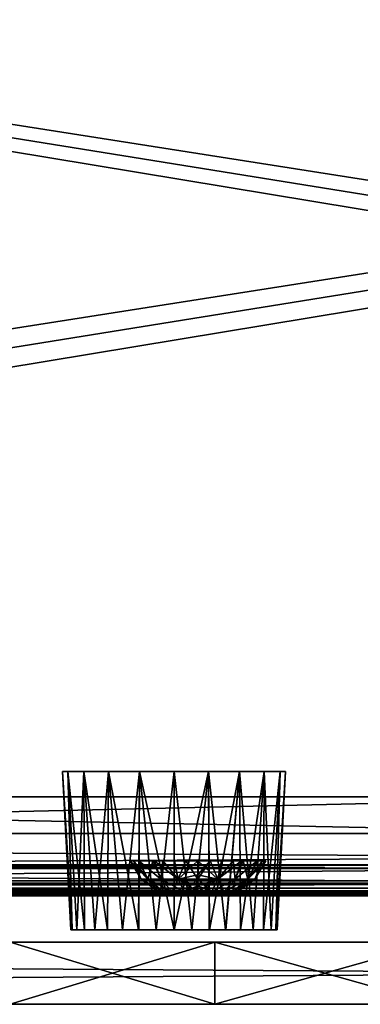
# Model space of a CAD drawing. Header units: millimetres. Extents: x -168 to 168, y -6 to 84.
# Tile 149 of 256: x -21 to -10, y -6 to 26. Entities that reach past the tile are written whole.
import ezdxf

# ---------------------------------------------------------------- set-up
doc = ezdxf.new("R2010")
doc.units = ezdxf.units.MM
doc.header["$LTSCALE"] = 65.185185
for name, color, linetype in [('1', 7, 'CONTINUOUS'), ('14', 7, 'CONTINUOUS'), ('177', 7, 'CONTINUOUS'), ('207', 7, 'CONTINUOUS'), ('209', 7, 'CONTINUOUS'), ('213', 7, 'CONTINUOUS'), ('259', 7, 'CONTINUOUS'), ('260', 7, 'CONTINUOUS'), ('263', 7, 'CONTINUOUS'), ('325', 7, 'CONTINUOUS'), ('488', 7, 'CONTINUOUS'), ('489', 7, 'CONTINUOUS'), ('490', 7, 'CONTINUOUS'), ('512', 7, 'CONTINUOUS'), ('513', 7, 'CONTINUOUS'), ('514', 7, 'CONTINUOUS'), ('54', 7, 'CONTINUOUS'), ('566', 7, 'CONTINUOUS'), ('569', 7, 'CONTINUOUS'), ('594', 7, 'CONTINUOUS'), ('595', 7, 'CONTINUOUS'), ('6', 7, 'CONTINUOUS'), ('601', 7, 'CONTINUOUS'), ('608', 7, 'CONTINUOUS'), ('619', 7, 'CONTINUOUS'), ('66', 7, 'CONTINUOUS'), ('67', 7, 'CONTINUOUS'), ('70', 7, 'CONTINUOUS'), ('73', 7, 'CONTINUOUS')]:
    doc.layers.add(name, color=color, linetype=linetype)

msp = doc.modelspace()

# ---------------------------------------------------------------- linework, layer by layer
at = {"layer": '1', "linetype": 'Continuous'}
for points in [[(-38.284, -2, -122.397), (-38.034, -2, -122.735), (0, -2, -122.341), (-38.284, -2, -122.397)], [(-38.126, -2, -124.334), (38.126, -2, -124.334), (-37.992, -2, -124.062), (-38.126, -2, -124.334)], [(-38.034, -2, -122.735), (-37.946, -2, -123.146), (0, -2, -122.341), (-38.034, -2, -122.735)], [(-37.992, -2, -124.062), (38.126, -2, -124.334), (-37.946, -2, -123.762), (-37.992, -2, -124.062)], [(-37.946, -2, -123.146), (38.126, -2, -124.334), (0, -2, -122.341), (-37.946, -2, -123.146)], [(-37.946, -2, -123.762), (38.126, -2, -124.334), (-37.946, -2, -123.146), (-37.946, -2, -123.762)]]:
    msp.add_3dface(points, dxfattribs=at)
at = {"layer": '14', "linetype": 'Continuous'}
for points in [[(-123.835, -1.522, -124.834), (123.835, -1.762, -124.76), (-123.835, -1.762, -124.76), (-123.835, -1.522, -124.834)], [(123.835, -1.522, -124.834), (123.835, -1.762, -124.76), (-123.835, -1.522, -124.834), (123.835, -1.522, -124.834)], [(123.835, -1.762, -124.76), (123.835, -1.937, -124.578), (-123.835, -1.762, -124.76), (123.835, -1.762, -124.76)], [(38.933, -1.951, -124.55), (-123.835, -1.762, -124.76), (41.067, -1.951, -124.55), (38.933, -1.951, -124.55)], [(38.933, -1.951, -124.55), (-38.933, -1.951, -124.55), (-123.835, -1.762, -124.76), (38.933, -1.951, -124.55)], [(123.835, -1.937, -124.578), (41.067, -1.951, -124.55), (-123.835, -1.762, -124.76), (123.835, -1.937, -124.578)], [(-38.933, -1.951, -124.55), (38.933, -1.951, -124.55), (38.633, -1.962, -124.526), (-38.933, -1.951, -124.55)], [(-38.633, -1.962, -124.526), (-38.933, -1.951, -124.55), (38.633, -1.962, -124.526), (-38.633, -1.962, -124.526)], [(38.485, -1.974, -124.494), (-38.633, -1.962, -124.526), (38.633, -1.962, -124.526), (38.485, -1.974, -124.494)], [(-38.485, -1.974, -124.494), (-38.633, -1.962, -124.526), (38.485, -1.974, -124.494), (-38.485, -1.974, -124.494)], [(38.356, -1.986, -124.453), (-38.485, -1.974, -124.494), (38.485, -1.974, -124.494), (38.356, -1.986, -124.453)], [(-38.355, -1.986, -124.453), (-38.485, -1.974, -124.494), (38.356, -1.986, -124.453), (-38.355, -1.986, -124.453)], [(38.126, -2, -124.334), (-38.355, -1.986, -124.453), (38.356, -1.986, -124.453), (38.126, -2, -124.334)], [(38.126, -2, -124.334), (-38.126, -2, -124.334), (-38.355, -1.986, -124.453), (38.126, -2, -124.334)]]:
    msp.add_3dface(points, dxfattribs=at)
at = {"layer": '177', "linetype": 'Continuous'}
for points in [[(123.901, 0, 124.9), (-123.901, 0, 124.9), (123.835, -1.522, 124.834), (123.901, 0, 124.9)], [(123.835, -1.522, 124.834), (-123.901, 0, 124.9), (-123.835, -1.522, 124.834), (123.835, -1.522, 124.834)]]:
    msp.add_3dface(points, dxfattribs=at)
at = {"layer": '207', "linetype": 'Continuous'}
for points in [[(-120.235, -1, -59.967), (-120.647, -1, -119.934), (120.235, -1, -59.967), (-120.235, -1, -59.967)], [(-120.647, -1, 119.934), (120.647, -1, 119.934), (0, -1, 120.098), (-120.647, -1, 119.934)], [(-59.967, -1, 120.235), (-120.647, -1, 119.934), (0, -1, 120.098), (-59.967, -1, 120.235)], [(-120.647, -1, 119.934), (-120.235, -1, 59.967), (120.647, -1, 119.934), (-120.647, -1, 119.934)], [(120.235, -1, -59.967), (-120.647, -1, -119.934), (120.647, -1, -119.934), (120.235, -1, -59.967)], [(-120.594, -1, -120.249), (0, -1, -120.098), (-120.647, -1, -119.934), (-120.594, -1, -120.249)], [(120.647, -1, -119.934), (-120.647, -1, -119.934), (0, -1, -120.098), (120.647, -1, -119.934)], [(0, -1, -120.098), (-120.594, -1, -120.249), (-59.967, -1, -120.235), (0, -1, -120.098)], [(-120.098, -1, 0), (-120.235, -1, -59.967), (120.098, -1, 0), (-120.098, -1, 0)], [(120.647, -1, 119.934), (-120.235, -1, 59.967), (120.235, -1, 59.967), (120.647, -1, 119.934)], [(-120.235, -1, 59.967), (-120.098, -1, 0), (120.235, -1, 59.967), (-120.235, -1, 59.967)], [(120.098, -1, 0), (-120.235, -1, -59.967), (120.235, -1, -59.967), (120.098, -1, 0)], [(120.235, -1, 59.967), (-120.098, -1, 0), (120.098, -1, 0), (120.235, -1, 59.967)]]:
    msp.add_3dface(points, dxfattribs=at)
at = {"layer": '209', "linetype": 'Continuous'}
for points in [[(-60.029, -1.121, -120.357), (0, -1.121, -120.22), (-59.967, -1, -120.235), (-60.029, -1.121, -120.357)], [(0, -1.121, -120.22), (0, -1, -120.098), (-59.967, -1, -120.235), (0, -1.121, -120.22)]]:
    msp.add_3dface(points, dxfattribs=at)
at = {"layer": '213', "linetype": 'Continuous'}
for points in [[(0, -1.121, 120.22), (-60.029, -1.121, 120.357), (0, -1, 120.098), (0, -1.121, 120.22)], [(-60.029, -1.121, 120.357), (-59.967, -1, 120.235), (0, -1, 120.098), (-60.029, -1.121, 120.357)]]:
    msp.add_3dface(points, dxfattribs=at)
at = {"layer": '259', "linetype": 'Continuous'}
for points in [[(106.342, 0, -123.61), (-112, 0, -123.802), (121.009, 0, -124.109), (106.342, 0, -123.61)], [(-106.342, 0, -123.609), (-112, 0, -123.802), (106.342, 0, -123.61), (-106.342, 0, -123.609)], [(121.009, 0, -124.109), (-112, 0, -125), (125, 0, -125), (121.009, 0, -124.109)], [(-112, 0, -123.802), (-112, 0, -125), (121.009, 0, -124.109), (-112, 0, -123.802)], [(104.945, 0, -123.572), (-106.342, 0, -123.609), (106.342, 0, -123.61), (104.945, 0, -123.572)], [(-104.945, 0, -123.572), (-106.342, 0, -123.609), (104.945, 0, -123.572), (-104.945, 0, -123.572)], [(103.546, 0, -123.552), (-104.945, 0, -123.572), (104.945, 0, -123.572), (103.546, 0, -123.552)], [(-103.546, 0, -123.552), (-104.945, 0, -123.572), (103.546, 0, -123.552), (-103.546, 0, -123.552)], [(-51.774, 0, -123.245), (-103.546, 0, -123.552), (51.774, 0, -123.245), (-51.774, 0, -123.245)], [(51.774, 0, -123.245), (-103.546, 0, -123.552), (103.546, 0, -123.552), (51.774, 0, -123.245)], [(0, 0, -123.143), (-51.774, 0, -123.245), (51.774, 0, -123.245), (0, 0, -123.143)]]:
    msp.add_3dface(points, dxfattribs=at)
at = {"layer": '260', "linetype": 'Continuous'}
for points in [[(-118.413, 1, -124.991), (-124.659, 39.116, -124.659), (124.659, 39.116, -124.659), (-118.413, 1, -124.991)], [(-112.087, 1, -124.991), (-118.413, 1, -124.991), (124.659, 39.116, -124.659), (-112.087, 1, -124.991)], [(-112, 0, -125), (-112.087, 1, -124.991), (124.659, 39.116, -124.659), (-112, 0, -125)], [(125, 0, -125), (-112, 0, -125), (124.659, 39.116, -124.659), (125, 0, -125)]]:
    msp.add_3dface(points, dxfattribs=at)
at = {"layer": '263', "linetype": 'Continuous'}
for points in [[(-125, 0, 125), (112, 0, 125), (-124.659, 39.116, 124.659), (-125, 0, 125)], [(112.087, 1, 124.991), (118.413, 1, 124.991), (-124.659, 39.116, 124.659), (112.087, 1, 124.991)], [(118.413, 1, 124.991), (124.659, 39.116, 124.659), (-124.659, 39.116, 124.659), (118.413, 1, 124.991)], [(112, 0, 125), (112.087, 1, 124.991), (-124.659, 39.116, 124.659), (112, 0, 125)]]:
    msp.add_3dface(points, dxfattribs=at)
at = {"layer": '325', "linetype": 'Continuous'}
for points in [[(112, 0, 125), (-125, 0, 125), (-121.009, 0, 124.109), (112, 0, 125)], [(-106.342, 0, 123.61), (112, 0, 123.802), (-121.009, 0, 124.109), (-106.342, 0, 123.61)], [(112, 0, 123.802), (112, 0, 125), (-121.009, 0, 124.109), (112, 0, 123.802)], [(106.342, 0, 123.609), (112, 0, 123.802), (-106.342, 0, 123.61), (106.342, 0, 123.609)], [(-104.945, 0, 123.572), (106.342, 0, 123.609), (-106.342, 0, 123.61), (-104.945, 0, 123.572)], [(-103.546, 0, 123.552), (104.945, 0, 123.572), (-104.945, 0, 123.572), (-103.546, 0, 123.552)], [(104.945, 0, 123.572), (106.342, 0, 123.609), (-104.945, 0, 123.572), (104.945, 0, 123.572)], [(103.546, 0, 123.552), (104.945, 0, 123.572), (-103.546, 0, 123.552), (103.546, 0, 123.552)], [(-51.774, 0, 123.245), (103.546, 0, 123.552), (-103.546, 0, 123.552), (-51.774, 0, 123.245)], [(51.774, 0, 123.245), (103.546, 0, 123.552), (-51.774, 0, 123.245), (51.774, 0, 123.245)], [(0, 0, 123.143), (51.774, 0, 123.245), (-51.774, 0, 123.245), (0, 0, 123.143)]]:
    msp.add_3dface(points, dxfattribs=at)
at = {"layer": '488', "linetype": 'Continuous'}
for points in [[(-15.773, -3.1, 19.194), (-14.661, 2, 19.103), (-15.194, -3.1, 19.245), (-15.773, -3.1, 19.194)], [(-14.661, 2, 25.95), (-15.773, 2, 26.127), (-15.194, -3.1, 25.809), (-14.661, 2, 25.95)], [(-15.194, -3.1, 25.809), (-15.773, 2, 26.127), (-15.773, -3.1, 25.859), (-15.194, -3.1, 25.809)], [(-15.773, 2, 18.927), (-14.661, 2, 19.103), (-15.773, -3.1, 19.194), (-15.773, 2, 18.927)], [(-14.634, -3.1, 25.658), (-14.661, 2, 25.95), (-15.194, -3.1, 25.809), (-14.634, -3.1, 25.658)], [(-15.194, -3.1, 19.245), (-14.661, 2, 19.103), (-14.633, -3.1, 19.395), (-15.194, -3.1, 19.245)], [(-14.107, -3.1, 25.413), (-14.661, 2, 25.95), (-14.634, -3.1, 25.658), (-14.107, -3.1, 25.413)], [(-13.657, 2, 25.439), (-14.661, 2, 25.95), (-14.107, -3.1, 25.413), (-13.657, 2, 25.439)], [(-14.661, 2, 19.103), (-13.657, 2, 19.614), (-14.633, -3.1, 19.395), (-14.661, 2, 19.103)], [(-14.633, -3.1, 19.395), (-13.657, 2, 19.614), (-14.106, -3.1, 19.641), (-14.633, -3.1, 19.395)], [(-13.631, -3.1, 25.079), (-13.657, 2, 25.439), (-14.107, -3.1, 25.413), (-13.631, -3.1, 25.079)], [(-14.106, -3.1, 19.641), (-13.657, 2, 19.614), (-13.63, -3.1, 19.975), (-14.106, -3.1, 19.641)], [(-12.861, 2, 24.643), (-13.657, 2, 25.439), (-13.22, -3.1, 24.669), (-12.861, 2, 24.643)], [(-13.22, -3.1, 24.669), (-13.657, 2, 25.439), (-13.631, -3.1, 25.079), (-13.22, -3.1, 24.669)], [(-13.657, 2, 19.614), (-12.861, 2, 20.411), (-13.63, -3.1, 19.975), (-13.657, 2, 19.614)], [(-13.63, -3.1, 19.975), (-12.861, 2, 20.411), (-13.219, -3.1, 20.385), (-13.63, -3.1, 19.975)], [(-12.887, -3.1, 24.193), (-12.861, 2, 24.643), (-13.22, -3.1, 24.669), (-12.887, -3.1, 24.193)], [(-13.219, -3.1, 20.385), (-12.861, 2, 20.411), (-12.887, -3.1, 20.861), (-13.219, -3.1, 20.385)], [(-12.642, -3.1, 23.667), (-12.861, 2, 24.643), (-12.887, -3.1, 24.193), (-12.642, -3.1, 23.667)], [(-12.887, -3.1, 20.861), (-12.35, 2, 21.414), (-12.642, -3.1, 21.387), (-12.887, -3.1, 20.861)], [(-12.861, 2, 20.411), (-12.35, 2, 21.414), (-12.887, -3.1, 20.861), (-12.861, 2, 20.411)], [(-12.35, 2, 23.639), (-12.861, 2, 24.643), (-12.642, -3.1, 23.667), (-12.35, 2, 23.639)], [(-12.491, -3.1, 23.105), (-12.35, 2, 23.639), (-12.642, -3.1, 23.667), (-12.491, -3.1, 23.105)], [(-12.642, -3.1, 21.387), (-12.35, 2, 21.414), (-12.491, -3.1, 21.948), (-12.642, -3.1, 21.387)], [(-12.173, 2, 22.527), (-12.35, 2, 23.639), (-12.491, -3.1, 23.105), (-12.173, 2, 22.527)], [(-12.35, 2, 21.414), (-12.173, 2, 22.527), (-12.491, -3.1, 21.948), (-12.35, 2, 21.414)], [(-12.491, -3.1, 21.948), (-12.173, 2, 22.527), (-12.441, -3.1, 22.526), (-12.491, -3.1, 21.948)], [(-12.441, -3.1, 22.526), (-12.173, 2, 22.527), (-12.491, -3.1, 23.105), (-12.441, -3.1, 22.526)]]:
    msp.add_3dface(points, dxfattribs=at)
at = {"layer": '489', "linetype": 'Continuous'}
for points in [[(-19.106, -3.1, 22.527), (-19.373, 2, 22.527), (-19.056, -3.1, 21.948), (-19.106, -3.1, 22.527)], [(-19.373, 2, 22.527), (-19.197, 2, 21.414), (-19.056, -3.1, 21.948), (-19.373, 2, 22.527)], [(-19.197, 2, 23.639), (-19.373, 2, 22.527), (-19.055, -3.1, 23.106), (-19.197, 2, 23.639)], [(-19.055, -3.1, 23.106), (-19.373, 2, 22.527), (-19.106, -3.1, 22.527), (-19.055, -3.1, 23.106)], [(-18.686, 2, 24.643), (-19.197, 2, 23.639), (-18.66, -3.1, 24.192), (-18.686, 2, 24.643)], [(-18.66, -3.1, 24.192), (-19.197, 2, 23.639), (-18.905, -3.1, 23.666), (-18.66, -3.1, 24.192)], [(-18.905, -3.1, 23.666), (-19.197, 2, 23.639), (-19.055, -3.1, 23.106), (-18.905, -3.1, 23.666)], [(-19.197, 2, 21.414), (-18.686, 2, 20.411), (-18.905, -3.1, 21.387), (-19.197, 2, 21.414)], [(-19.056, -3.1, 21.948), (-19.197, 2, 21.414), (-18.905, -3.1, 21.387), (-19.056, -3.1, 21.948)], [(-18.905, -3.1, 21.387), (-18.686, 2, 20.411), (-18.66, -3.1, 20.861), (-18.905, -3.1, 21.387)], [(-18.327, -3.1, 24.668), (-18.686, 2, 24.643), (-18.66, -3.1, 24.192), (-18.327, -3.1, 24.668)], [(-17.917, -3.1, 25.079), (-18.686, 2, 24.643), (-18.327, -3.1, 24.668), (-17.917, -3.1, 25.079)], [(-17.889, 2, 25.439), (-18.686, 2, 24.643), (-17.917, -3.1, 25.079), (-17.889, 2, 25.439)], [(-18.686, 2, 20.411), (-17.889, 2, 19.614), (-18.326, -3.1, 20.385), (-18.686, 2, 20.411)], [(-18.66, -3.1, 20.861), (-18.686, 2, 20.411), (-18.326, -3.1, 20.385), (-18.66, -3.1, 20.861)], [(-18.326, -3.1, 20.385), (-17.889, 2, 19.614), (-17.916, -3.1, 19.974), (-18.326, -3.1, 20.385)], [(-17.44, -3.1, 25.412), (-17.889, 2, 25.439), (-17.917, -3.1, 25.079), (-17.44, -3.1, 25.412)], [(-17.916, -3.1, 19.974), (-17.889, 2, 19.614), (-17.44, -3.1, 19.641), (-17.916, -3.1, 19.974)], [(-16.886, 2, 25.95), (-17.889, 2, 25.439), (-16.914, -3.1, 25.658), (-16.886, 2, 25.95)], [(-16.914, -3.1, 25.658), (-17.889, 2, 25.439), (-17.44, -3.1, 25.412), (-16.914, -3.1, 25.658)], [(-17.889, 2, 19.614), (-16.886, 2, 19.103), (-17.44, -3.1, 19.641), (-17.889, 2, 19.614)], [(-17.44, -3.1, 19.641), (-16.886, 2, 19.103), (-16.913, -3.1, 19.395), (-17.44, -3.1, 19.641)], [(-16.353, -3.1, 25.809), (-16.886, 2, 25.95), (-16.914, -3.1, 25.658), (-16.353, -3.1, 25.809)], [(-16.913, -3.1, 19.395), (-16.886, 2, 19.103), (-16.352, -3.1, 19.245), (-16.913, -3.1, 19.395)], [(-15.773, -3.1, 25.859), (-16.886, 2, 25.95), (-16.353, -3.1, 25.809), (-15.773, -3.1, 25.859)], [(-16.886, 2, 19.103), (-15.773, 2, 18.927), (-16.352, -3.1, 19.245), (-16.886, 2, 19.103)], [(-15.773, -3.1, 25.859), (-15.773, 2, 26.127), (-16.886, 2, 25.95), (-15.773, -3.1, 25.859)], [(-15.773, 2, 18.927), (-15.773, -3.1, 19.194), (-16.352, -3.1, 19.245), (-15.773, 2, 18.927)]]:
    msp.add_3dface(points, dxfattribs=at)
at = {"layer": '490', "linetype": 'Continuous'}
for points in [[(-12.491, -3.1, 23.105), (-19.055, -3.1, 23.106), (-19.106, -3.1, 22.527), (-12.491, -3.1, 23.105)], [(-12.441, -3.1, 22.526), (-19.106, -3.1, 22.527), (-19.056, -3.1, 21.948), (-12.441, -3.1, 22.526)], [(-12.441, -3.1, 22.526), (-12.491, -3.1, 23.105), (-19.106, -3.1, 22.527), (-12.441, -3.1, 22.526)], [(-12.491, -3.1, 21.948), (-19.056, -3.1, 21.948), (-18.905, -3.1, 21.387), (-12.491, -3.1, 21.948)], [(-12.491, -3.1, 21.948), (-12.441, -3.1, 22.526), (-19.056, -3.1, 21.948), (-12.491, -3.1, 21.948)], [(-12.491, -3.1, 23.105), (-12.642, -3.1, 23.667), (-19.055, -3.1, 23.106), (-12.491, -3.1, 23.105)], [(-12.642, -3.1, 23.667), (-18.905, -3.1, 23.666), (-19.055, -3.1, 23.106), (-12.642, -3.1, 23.667)], [(-12.642, -3.1, 21.387), (-12.491, -3.1, 21.948), (-18.905, -3.1, 21.387), (-12.642, -3.1, 21.387)], [(-12.887, -3.1, 20.861), (-18.905, -3.1, 21.387), (-18.66, -3.1, 20.861), (-12.887, -3.1, 20.861)], [(-12.887, -3.1, 20.861), (-12.642, -3.1, 21.387), (-18.905, -3.1, 21.387), (-12.887, -3.1, 20.861)], [(-12.642, -3.1, 23.667), (-18.66, -3.1, 24.192), (-18.905, -3.1, 23.666), (-12.642, -3.1, 23.667)], [(-13.219, -3.1, 20.385), (-18.66, -3.1, 20.861), (-18.326, -3.1, 20.385), (-13.219, -3.1, 20.385)], [(-13.219, -3.1, 20.385), (-12.887, -3.1, 20.861), (-18.66, -3.1, 20.861), (-13.219, -3.1, 20.385)], [(-12.887, -3.1, 24.193), (-18.327, -3.1, 24.668), (-18.66, -3.1, 24.192), (-12.887, -3.1, 24.193)], [(-12.642, -3.1, 23.667), (-12.887, -3.1, 24.193), (-18.66, -3.1, 24.192), (-12.642, -3.1, 23.667)], [(-13.22, -3.1, 24.669), (-17.917, -3.1, 25.079), (-18.327, -3.1, 24.668), (-13.22, -3.1, 24.669)], [(-12.887, -3.1, 24.193), (-13.22, -3.1, 24.669), (-18.327, -3.1, 24.668), (-12.887, -3.1, 24.193)], [(-13.63, -3.1, 19.975), (-18.326, -3.1, 20.385), (-17.916, -3.1, 19.974), (-13.63, -3.1, 19.975)], [(-13.63, -3.1, 19.975), (-13.219, -3.1, 20.385), (-18.326, -3.1, 20.385), (-13.63, -3.1, 19.975)], [(-13.631, -3.1, 25.079), (-17.44, -3.1, 25.412), (-17.917, -3.1, 25.079), (-13.631, -3.1, 25.079)], [(-13.22, -3.1, 24.669), (-13.631, -3.1, 25.079), (-17.917, -3.1, 25.079), (-13.22, -3.1, 24.669)], [(-14.106, -3.1, 19.641), (-17.916, -3.1, 19.974), (-17.44, -3.1, 19.641), (-14.106, -3.1, 19.641)], [(-14.106, -3.1, 19.641), (-13.63, -3.1, 19.975), (-17.916, -3.1, 19.974), (-14.106, -3.1, 19.641)], [(-14.107, -3.1, 25.413), (-16.914, -3.1, 25.658), (-17.44, -3.1, 25.412), (-14.107, -3.1, 25.413)], [(-13.631, -3.1, 25.079), (-14.107, -3.1, 25.413), (-17.44, -3.1, 25.412), (-13.631, -3.1, 25.079)], [(-14.633, -3.1, 19.395), (-17.44, -3.1, 19.641), (-16.913, -3.1, 19.395), (-14.633, -3.1, 19.395)], [(-14.633, -3.1, 19.395), (-14.106, -3.1, 19.641), (-17.44, -3.1, 19.641), (-14.633, -3.1, 19.395)], [(-14.634, -3.1, 25.658), (-16.353, -3.1, 25.809), (-16.914, -3.1, 25.658), (-14.634, -3.1, 25.658)], [(-14.107, -3.1, 25.413), (-14.634, -3.1, 25.658), (-16.914, -3.1, 25.658), (-14.107, -3.1, 25.413)], [(-15.194, -3.1, 19.245), (-16.913, -3.1, 19.395), (-16.352, -3.1, 19.245), (-15.194, -3.1, 19.245)], [(-15.194, -3.1, 19.245), (-14.633, -3.1, 19.395), (-16.913, -3.1, 19.395), (-15.194, -3.1, 19.245)], [(-15.194, -3.1, 25.809), (-15.773, -3.1, 25.859), (-16.353, -3.1, 25.809), (-15.194, -3.1, 25.809)], [(-14.634, -3.1, 25.658), (-15.194, -3.1, 25.809), (-16.353, -3.1, 25.809), (-14.634, -3.1, 25.658)], [(-15.773, -3.1, 19.194), (-15.194, -3.1, 19.245), (-16.352, -3.1, 19.245), (-15.773, -3.1, 19.194)]]:
    msp.add_3dface(points, dxfattribs=at)
at = {"layer": '512', "linetype": 'Continuous'}
for points in [[(-15.626, -2, -67), (-15.604, -2, -67.162), (-15.604, -2, -66.839), (-15.626, -2, -67)], [(-15.604, -2, -66.839), (-15.604, -2, -67.162), (-15.542, -2, -66.688), (-15.604, -2, -66.839)], [(-15.604, -2, -67.162), (-15.542, -2, -67.313), (-15.542, -2, -66.688), (-15.604, -2, -67.162)], [(-15.542, -2, -66.688), (-15.542, -2, -67.313), (-15.443, -2, -66.558), (-15.542, -2, -66.688)], [(-15.542, -2, -67.313), (-15.442, -2, -67.442), (-15.443, -2, -66.558), (-15.542, -2, -67.313)], [(-15.443, -2, -66.558), (-15.442, -2, -67.442), (-15.314, -2, -66.459), (-15.443, -2, -66.558)], [(-15.442, -2, -67.442), (-15.313, -2, -67.542), (-15.314, -2, -66.459), (-15.442, -2, -67.442)], [(-15.314, -2, -66.459), (-15.313, -2, -67.542), (-15.163, -2, -66.396), (-15.314, -2, -66.459)], [(-15.313, -2, -67.542), (-15.162, -2, -67.604), (-15.163, -2, -66.396), (-15.313, -2, -67.542)], [(-15.163, -2, -66.396), (-15, -2, -67.626), (-15, -2, -66.374), (-15.163, -2, -66.396)], [(-15.162, -2, -67.604), (-15, -2, -67.626), (-15.163, -2, -66.396), (-15.162, -2, -67.604)], [(-14.838, -2, -66.396), (-15, -2, -66.374), (-14.837, -2, -67.604), (-14.838, -2, -66.396)], [(-15, -2, -66.374), (-15, -2, -67.626), (-14.837, -2, -67.604), (-15, -2, -66.374)], [(-14.687, -2, -66.458), (-14.838, -2, -66.396), (-14.837, -2, -67.604), (-14.687, -2, -66.458)], [(-14.686, -2, -67.541), (-14.687, -2, -66.458), (-14.837, -2, -67.604), (-14.686, -2, -67.541)], [(-14.558, -2, -66.558), (-14.687, -2, -66.458), (-14.686, -2, -67.541), (-14.558, -2, -66.558)], [(-14.557, -2, -67.442), (-14.558, -2, -66.558), (-14.686, -2, -67.541), (-14.557, -2, -67.442)], [(-14.458, -2, -66.687), (-14.558, -2, -66.558), (-14.557, -2, -67.442), (-14.458, -2, -66.687)], [(-14.458, -2, -67.312), (-14.458, -2, -66.687), (-14.557, -2, -67.442), (-14.458, -2, -67.312)], [(-14.396, -2, -66.838), (-14.458, -2, -66.687), (-14.458, -2, -67.312), (-14.396, -2, -66.838)], [(-14.396, -2, -67.161), (-14.396, -2, -66.838), (-14.458, -2, -67.312), (-14.396, -2, -67.161)], [(-14.374, -2, -67), (-14.396, -2, -66.838), (-14.396, -2, -67.161), (-14.374, -2, -67)]]:
    msp.add_3dface(points, dxfattribs=at)
at = {"layer": '513', "linetype": 'Continuous'}
for points in [[(-17.189, -0.881, -67.386), (-17.082, -0.881, -67.779), (-16.835, -1.466, -67.323), (-17.189, -0.881, -67.386)], [(-17.189, -0.881, -66.611), (-17.189, -0.881, -67.386), (-16.835, -1.466, -66.677), (-17.189, -0.881, -66.611)], [(-16.835, -1.466, -66.677), (-17.189, -0.881, -67.386), (-16.835, -1.466, -67.323), (-16.835, -1.466, -66.677)], [(-16.934, -0.881, -65.903), (-17.189, -0.881, -66.611), (-16.613, -1.466, -66.069), (-16.934, -0.881, -65.903)], [(-16.613, -1.466, -66.069), (-17.189, -0.881, -66.611), (-16.835, -1.466, -66.677), (-16.613, -1.466, -66.069)], [(-17.082, -0.881, -67.779), (-16.911, -0.881, -68.135), (-16.613, -1.466, -67.931), (-17.082, -0.881, -67.779)], [(-16.835, -1.466, -67.323), (-17.082, -0.881, -67.779), (-16.613, -1.466, -67.931), (-16.835, -1.466, -67.323)], [(-16.453, -0.881, -65.318), (-16.934, -0.881, -65.903), (-16.613, -1.466, -66.069), (-16.453, -0.881, -65.318)], [(-16.911, -0.881, -68.135), (-16.408, -0.881, -68.721), (-16.197, -1.466, -68.427), (-16.911, -0.881, -68.135)], [(-16.613, -1.466, -67.931), (-16.911, -0.881, -68.135), (-16.197, -1.466, -68.427), (-16.613, -1.466, -67.931)], [(-16.197, -1.466, -65.573), (-16.453, -0.881, -65.318), (-16.613, -1.466, -66.069), (-16.197, -1.466, -65.573)], [(-16.136, -0.881, -65.089), (-16.453, -0.881, -65.318), (-16.197, -1.466, -65.573), (-16.136, -0.881, -65.089)], [(-16.197, -1.466, -68.427), (-16.408, -0.881, -68.721), (-15.637, -1.466, -68.75), (-16.197, -1.466, -68.427)], [(-16.408, -0.881, -68.721), (-15.756, -0.881, -69.091), (-15.637, -1.466, -68.75), (-16.408, -0.881, -68.721)], [(-15.637, -1.466, -65.25), (-16.136, -0.881, -65.089), (-16.197, -1.466, -65.573), (-15.637, -1.466, -65.25)], [(-15.783, -0.881, -64.92), (-16.136, -0.881, -65.089), (-15.637, -1.466, -65.25), (-15.783, -0.881, -64.92)], [(-15.395, -0.881, -64.812), (-15.783, -0.881, -64.92), (-15.637, -1.466, -65.25), (-15.395, -0.881, -64.812)], [(-15.756, -0.881, -69.091), (-15, -0.881, -69.223), (-15.637, -1.466, -68.75), (-15.756, -0.881, -69.091)], [(-15.637, -1.466, -68.75), (-15, -0.881, -69.223), (-15, -1.332, -68.977), (-15.637, -1.466, -68.75)], [(-15, -1.466, -65.137), (-15.395, -0.881, -64.812), (-15.637, -1.466, -65.25), (-15, -1.466, -65.137)], [(-15, -0.881, -64.777), (-15.395, -0.881, -64.812), (-15, -1.466, -65.137), (-15, -0.881, -64.777)], [(-15, -1.332, -65.023), (-15, -0.881, -64.777), (-15, -1.466, -65.137), (-15, -1.332, -65.023)], [(-16.613, -1.466, -66.069), (-16.835, -1.466, -66.677), (-16.125, -1.861, -66.351), (-16.613, -1.466, -66.069)], [(-16.835, -1.466, -66.677), (-16.835, -1.466, -67.323), (-16.279, -1.861, -66.774), (-16.835, -1.466, -66.677)], [(-16.125, -1.861, -66.351), (-16.835, -1.466, -66.677), (-16.279, -1.861, -66.774), (-16.125, -1.861, -66.351)], [(-16.835, -1.466, -67.323), (-16.613, -1.466, -67.931), (-16.279, -1.861, -67.226), (-16.835, -1.466, -67.323)], [(-16.279, -1.861, -66.774), (-16.835, -1.466, -67.323), (-16.279, -1.861, -67.226), (-16.279, -1.861, -66.774)], [(-16.197, -1.466, -65.573), (-16.613, -1.466, -66.069), (-15.835, -1.861, -66.005), (-16.197, -1.466, -65.573)], [(-15.835, -1.861, -66.005), (-16.613, -1.466, -66.069), (-16.125, -1.861, -66.351), (-15.835, -1.861, -66.005)], [(-16.613, -1.466, -67.931), (-16.197, -1.466, -68.427), (-16.125, -1.861, -67.649), (-16.613, -1.466, -67.931)], [(-16.279, -1.861, -67.226), (-16.613, -1.466, -67.931), (-16.125, -1.861, -67.649), (-16.279, -1.861, -67.226)], [(-15.444, -1.861, -65.779), (-16.197, -1.466, -65.573), (-15.835, -1.861, -66.005), (-15.444, -1.861, -65.779)], [(-16.197, -1.466, -68.427), (-15.637, -1.466, -68.75), (-15.835, -1.861, -67.995), (-16.197, -1.466, -68.427)], [(-16.125, -1.861, -67.649), (-16.197, -1.466, -68.427), (-15.835, -1.861, -67.995), (-16.125, -1.861, -67.649)], [(-15.637, -1.466, -65.25), (-16.197, -1.466, -65.573), (-15.444, -1.861, -65.779), (-15.637, -1.466, -65.25)], [(-15.835, -1.861, -67.995), (-15.637, -1.466, -68.75), (-15.444, -1.861, -68.221), (-15.835, -1.861, -67.995)], [(-15, -1.466, -68.863), (-15.637, -1.466, -68.75), (-15, -1.332, -68.977), (-15, -1.466, -68.863)], [(-15.637, -1.466, -68.75), (-15, -1.466, -68.863), (-15.444, -1.861, -68.221), (-15.637, -1.466, -68.75)], [(-15, -1.861, -65.701), (-15.637, -1.466, -65.25), (-15.444, -1.861, -65.779), (-15, -1.861, -65.701)], [(-15, -1.466, -65.137), (-15.637, -1.466, -65.25), (-15, -1.686, -65.39), (-15, -1.466, -65.137)], [(-15, -1.686, -65.39), (-15.637, -1.466, -65.25), (-15, -1.861, -65.701), (-15, -1.686, -65.39)], [(-15, -1.466, -68.863), (-15, -1.686, -68.61), (-15.444, -1.861, -68.221), (-15, -1.466, -68.863)], [(-15.604, -2, -66.839), (-15.542, -2, -66.688), (-16.279, -1.861, -66.774), (-15.604, -2, -66.839)], [(-15.542, -2, -66.688), (-16.125, -1.861, -66.351), (-16.279, -1.861, -66.774), (-15.542, -2, -66.688)], [(-15.604, -2, -67.162), (-15.626, -2, -67), (-16.279, -1.861, -67.226), (-15.604, -2, -67.162)], [(-15.604, -2, -67.162), (-16.279, -1.861, -67.226), (-16.125, -1.861, -67.649), (-15.604, -2, -67.162)], [(-15.626, -2, -67), (-15.604, -2, -66.839), (-16.279, -1.861, -66.774), (-15.626, -2, -67)], [(-15.626, -2, -67), (-16.279, -1.861, -66.774), (-16.279, -1.861, -67.226), (-15.626, -2, -67)], [(-15.542, -2, -66.688), (-15.443, -2, -66.558), (-16.125, -1.861, -66.351), (-15.542, -2, -66.688)], [(-15.443, -2, -66.558), (-15.835, -1.861, -66.005), (-16.125, -1.861, -66.351), (-15.443, -2, -66.558)], [(-15.442, -2, -67.442), (-15.542, -2, -67.313), (-16.125, -1.861, -67.649), (-15.442, -2, -67.442)], [(-15.442, -2, -67.442), (-16.125, -1.861, -67.649), (-15.835, -1.861, -67.995), (-15.442, -2, -67.442)], [(-15.542, -2, -67.313), (-15.604, -2, -67.162), (-16.125, -1.861, -67.649), (-15.542, -2, -67.313)], [(-15.443, -2, -66.558), (-15.314, -2, -66.459), (-15.835, -1.861, -66.005), (-15.443, -2, -66.558)], [(-15.314, -2, -66.459), (-15.444, -1.861, -65.779), (-15.835, -1.861, -66.005), (-15.314, -2, -66.459)], [(-15.313, -2, -67.542), (-15.442, -2, -67.442), (-15.835, -1.861, -67.995), (-15.313, -2, -67.542)], [(-15.313, -2, -67.542), (-15.835, -1.861, -67.995), (-15.444, -1.861, -68.221), (-15.313, -2, -67.542)], [(-15.444, -1.861, -68.221), (-15, -1.686, -68.61), (-15, -1.861, -68.299), (-15.444, -1.861, -68.221)], [(-15.163, -2, -66.396), (-15, -2, -66.374), (-15.444, -1.861, -65.779), (-15.163, -2, -66.396)], [(-15.444, -1.861, -65.779), (-15, -2, -66.374), (-15, -1.918, -65.854), (-15.444, -1.861, -65.779)], [(-15.314, -2, -66.459), (-15.163, -2, -66.396), (-15.444, -1.861, -65.779), (-15.314, -2, -66.459)], [(-15, -1.861, -65.701), (-15.444, -1.861, -65.779), (-15, -1.918, -65.854), (-15, -1.861, -65.701)], [(-15.162, -2, -67.604), (-15.313, -2, -67.542), (-15.444, -1.861, -68.221), (-15.162, -2, -67.604)], [(-15.162, -2, -67.604), (-15.444, -1.861, -68.221), (-15, -1.861, -68.299), (-15.162, -2, -67.604)], [(-15.162, -2, -67.604), (-15, -1.861, -68.299), (-15, -1.918, -68.146), (-15.162, -2, -67.604)], [(-15, -2, -67.626), (-15.162, -2, -67.604), (-15, -1.918, -68.146), (-15, -2, -67.626)]]:
    msp.add_3dface(points, dxfattribs=at)
at = {"layer": '514', "linetype": 'Continuous'}
for points in [[(-15, -1.466, -68.863), (-15, -1.332, -68.977), (-14.605, -0.881, -69.188), (-15, -1.466, -68.863)], [(-15, -0.881, -64.777), (-15, -1.332, -65.023), (-14.363, -1.467, -65.25), (-15, -0.881, -64.777)], [(-15, -0.881, -64.777), (-14.363, -1.467, -65.25), (-14.244, -0.881, -64.909), (-15, -0.881, -64.777)], [(-14.363, -1.467, -68.75), (-15, -1.466, -68.863), (-14.605, -0.881, -69.188), (-14.363, -1.467, -68.75)], [(-15, -1.332, -68.977), (-15, -0.881, -69.223), (-14.605, -0.881, -69.188), (-15, -1.332, -68.977)], [(-14.217, -0.881, -69.08), (-14.363, -1.467, -68.75), (-14.605, -0.881, -69.188), (-14.217, -0.881, -69.08)], [(-13.803, -1.467, -68.426), (-14.363, -1.467, -68.75), (-13.864, -0.881, -68.911), (-13.803, -1.467, -68.426)], [(-13.864, -0.881, -68.911), (-14.363, -1.467, -68.75), (-14.217, -0.881, -69.08), (-13.864, -0.881, -68.911)], [(-14.363, -1.467, -65.25), (-13.803, -1.467, -65.574), (-13.592, -0.881, -65.279), (-14.363, -1.467, -65.25)], [(-14.244, -0.881, -64.909), (-14.363, -1.467, -65.25), (-13.592, -0.881, -65.279), (-14.244, -0.881, -64.909)], [(-13.547, -0.881, -68.682), (-13.803, -1.467, -68.426), (-13.864, -0.881, -68.911), (-13.547, -0.881, -68.682)], [(-13.803, -1.467, -65.574), (-13.387, -1.467, -66.069), (-13.089, -0.881, -65.865), (-13.803, -1.467, -65.574)], [(-13.592, -0.881, -65.279), (-13.803, -1.467, -65.574), (-13.089, -0.881, -65.865), (-13.592, -0.881, -65.279)], [(-13.387, -1.467, -67.931), (-13.803, -1.467, -68.426), (-13.547, -0.881, -68.682), (-13.387, -1.467, -67.931)], [(-13.066, -0.881, -68.097), (-13.387, -1.467, -67.931), (-13.547, -0.881, -68.682), (-13.066, -0.881, -68.097)], [(-13.387, -1.467, -66.069), (-13.166, -1.467, -66.677), (-12.918, -0.881, -66.221), (-13.387, -1.467, -66.069)], [(-13.089, -0.881, -65.865), (-13.387, -1.467, -66.069), (-12.918, -0.881, -66.221), (-13.089, -0.881, -65.865)], [(-12.811, -0.881, -67.389), (-13.387, -1.467, -67.931), (-13.066, -0.881, -68.097), (-12.811, -0.881, -67.389)], [(-13.166, -1.467, -67.323), (-13.387, -1.467, -67.931), (-12.811, -0.881, -67.389), (-13.166, -1.467, -67.323)], [(-12.811, -0.881, -66.614), (-13.166, -1.467, -67.323), (-12.811, -0.881, -67.389), (-12.811, -0.881, -66.614)], [(-12.918, -0.881, -66.221), (-13.166, -1.467, -66.677), (-12.811, -0.881, -66.614), (-12.918, -0.881, -66.221)], [(-13.166, -1.467, -66.677), (-13.166, -1.467, -67.323), (-12.811, -0.881, -66.614), (-13.166, -1.467, -66.677)], [(-15, -1.332, -65.023), (-15, -1.466, -65.137), (-14.363, -1.467, -65.25), (-15, -1.332, -65.023)], [(-15, -1.686, -68.61), (-15, -1.466, -68.863), (-14.363, -1.467, -68.75), (-15, -1.686, -68.61)], [(-15, -1.466, -65.137), (-15, -1.686, -65.39), (-14.556, -1.861, -65.78), (-15, -1.466, -65.137)], [(-14.363, -1.467, -65.25), (-15, -1.466, -65.137), (-14.556, -1.861, -65.78), (-14.363, -1.467, -65.25)], [(-15, -1.861, -68.299), (-15, -1.686, -68.61), (-14.363, -1.467, -68.75), (-15, -1.861, -68.299)], [(-15, -1.861, -68.299), (-14.363, -1.467, -68.75), (-14.556, -1.861, -68.22), (-15, -1.861, -68.299)], [(-14.363, -1.467, -68.75), (-13.803, -1.467, -68.426), (-14.556, -1.861, -68.22), (-14.363, -1.467, -68.75)], [(-14.165, -1.861, -66.005), (-14.363, -1.467, -65.25), (-14.556, -1.861, -65.78), (-14.165, -1.861, -66.005)], [(-14.556, -1.861, -68.22), (-13.803, -1.467, -68.426), (-14.165, -1.861, -67.995), (-14.556, -1.861, -68.22)], [(-13.803, -1.467, -65.574), (-14.363, -1.467, -65.25), (-14.165, -1.861, -66.005), (-13.803, -1.467, -65.574)], [(-13.876, -1.861, -66.351), (-13.803, -1.467, -65.574), (-14.165, -1.861, -66.005), (-13.876, -1.861, -66.351)], [(-14.165, -1.861, -67.995), (-13.387, -1.467, -67.931), (-13.876, -1.861, -67.649), (-14.165, -1.861, -67.995)], [(-13.803, -1.467, -68.426), (-13.387, -1.467, -67.931), (-14.165, -1.861, -67.995), (-13.803, -1.467, -68.426)], [(-13.876, -1.861, -67.649), (-13.166, -1.467, -67.323), (-13.721, -1.861, -67.225), (-13.876, -1.861, -67.649)], [(-13.387, -1.467, -66.069), (-13.803, -1.467, -65.574), (-13.876, -1.861, -66.351), (-13.387, -1.467, -66.069)], [(-13.721, -1.861, -66.775), (-13.387, -1.467, -66.069), (-13.876, -1.861, -66.351), (-13.721, -1.861, -66.775)], [(-13.387, -1.467, -67.931), (-13.166, -1.467, -67.323), (-13.876, -1.861, -67.649), (-13.387, -1.467, -67.931)], [(-13.166, -1.467, -67.323), (-13.166, -1.467, -66.677), (-13.721, -1.861, -67.225), (-13.166, -1.467, -67.323)], [(-13.166, -1.467, -66.677), (-13.387, -1.467, -66.069), (-13.721, -1.861, -66.775), (-13.166, -1.467, -66.677)], [(-13.721, -1.861, -67.225), (-13.166, -1.467, -66.677), (-13.721, -1.861, -66.775), (-13.721, -1.861, -67.225)], [(-15, -1.686, -65.39), (-15, -1.861, -65.701), (-14.556, -1.861, -65.78), (-15, -1.686, -65.39)], [(-15, -1.918, -68.146), (-15, -1.861, -68.299), (-14.556, -1.861, -68.22), (-15, -1.918, -68.146)], [(-14.837, -2, -67.604), (-15, -2, -67.626), (-14.556, -1.861, -68.22), (-14.837, -2, -67.604)], [(-15, -2, -67.626), (-15, -1.918, -68.146), (-14.556, -1.861, -68.22), (-15, -2, -67.626)], [(-15, -1.861, -65.701), (-14.838, -2, -66.396), (-14.556, -1.861, -65.78), (-15, -1.861, -65.701)], [(-14.838, -2, -66.396), (-15, -1.861, -65.701), (-15, -1.918, -65.854), (-14.838, -2, -66.396)], [(-14.838, -2, -66.396), (-14.687, -2, -66.458), (-14.556, -1.861, -65.78), (-14.838, -2, -66.396)], [(-14.686, -2, -67.541), (-14.837, -2, -67.604), (-14.556, -1.861, -68.22), (-14.686, -2, -67.541)], [(-14.687, -2, -66.458), (-14.165, -1.861, -66.005), (-14.556, -1.861, -65.78), (-14.687, -2, -66.458)], [(-14.687, -2, -66.458), (-14.558, -2, -66.558), (-14.165, -1.861, -66.005), (-14.687, -2, -66.458)], [(-14.686, -2, -67.541), (-14.556, -1.861, -68.22), (-14.165, -1.861, -67.995), (-14.686, -2, -67.541)], [(-14.557, -2, -67.442), (-14.686, -2, -67.541), (-14.165, -1.861, -67.995), (-14.557, -2, -67.442)], [(-14.558, -2, -66.558), (-13.876, -1.861, -66.351), (-14.165, -1.861, -66.005), (-14.558, -2, -66.558)], [(-14.558, -2, -66.558), (-14.458, -2, -66.687), (-13.876, -1.861, -66.351), (-14.558, -2, -66.558)], [(-14.557, -2, -67.442), (-14.165, -1.861, -67.995), (-13.876, -1.861, -67.649), (-14.557, -2, -67.442)], [(-14.458, -2, -67.312), (-14.557, -2, -67.442), (-13.876, -1.861, -67.649), (-14.458, -2, -67.312)], [(-14.458, -2, -66.687), (-14.396, -2, -66.838), (-13.876, -1.861, -66.351), (-14.458, -2, -66.687)], [(-14.458, -2, -67.312), (-13.876, -1.861, -67.649), (-13.721, -1.861, -67.225), (-14.458, -2, -67.312)], [(-14.396, -2, -67.161), (-14.458, -2, -67.312), (-13.721, -1.861, -67.225), (-14.396, -2, -67.161)], [(-14.374, -2, -67), (-14.396, -2, -67.161), (-13.721, -1.861, -67.225), (-14.374, -2, -67)], [(-14.396, -2, -66.838), (-13.721, -1.861, -66.775), (-13.876, -1.861, -66.351), (-14.396, -2, -66.838)], [(-14.396, -2, -66.838), (-14.374, -2, -67), (-13.721, -1.861, -66.775), (-14.396, -2, -66.838)], [(-14.374, -2, -67), (-13.721, -1.861, -67.225), (-13.721, -1.861, -66.775), (-14.374, -2, -67)], [(-15, -2, -66.374), (-14.838, -2, -66.396), (-15, -1.918, -65.854), (-15, -2, -66.374)]]:
    msp.add_3dface(points, dxfattribs=at)
at = {"layer": '54', "linetype": 'Continuous'}
for points in [[(0, -1.121, 120.22), (-60.447, -1.598, 120.98), (-60.029, -1.121, 120.357), (0, -1.121, 120.22)], [(0.002, -1.598, 120.841), (-60.447, -1.598, 120.98), (0, -1.121, 120.22), (0.002, -1.598, 120.841)], [(0.001, -1.898, 121.565), (-60.936, -1.898, 121.707), (-60.447, -1.598, 120.98), (0.001, -1.898, 121.565)], [(0.001, -1.898, 121.565), (-41.059, -1.992, 122.185), (-60.936, -1.898, 121.707), (0.001, -1.898, 121.565)], [(0.002, -1.598, 120.841), (0.001, -1.898, 121.565), (-60.447, -1.598, 120.98), (0.002, -1.598, 120.841)], [(-38.941, -1.992, 122.184), (-41.059, -1.992, 122.185), (0.001, -1.898, 121.565), (-38.941, -1.992, 122.184)], [(-38.592, -1.996, 122.238), (-38.941, -1.992, 122.184), (0.001, -1.898, 121.565), (-38.592, -1.996, 122.238)], [(-38.284, -2, 122.397), (-38.592, -1.996, 122.238), (0.001, -1.898, 121.565), (-38.284, -2, 122.397)], [(0, -2, 122.341), (-38.284, -2, 122.397), (0.001, -1.898, 121.565), (0, -2, 122.341)]]:
    msp.add_3dface(points, dxfattribs=at)
at = {"layer": '566', "linetype": 'Continuous'}
for points in [[(0, 1.187, 122.781), (-58.64, 1.187, 122.913), (0, 0, 122.991), (0, 1.187, 122.781)], [(0, 0, 122.991), (-58.64, 1.187, 122.913), (-51.919, 0, 123.094), (0, 0, 122.991)]]:
    msp.add_3dface(points, dxfattribs=at)
at = {"layer": '569', "linetype": 'Continuous'}
for points in [[(-58.639, 1.187, -122.913), (0, 1.187, -122.781), (-51.919, 0, -123.094), (-58.639, 1.187, -122.913)], [(-51.919, 0, -123.094), (0, 1.187, -122.781), (0, 0, -122.991), (-51.919, 0, -123.094)]]:
    msp.add_3dface(points, dxfattribs=at)
at = {"layer": '594', "linetype": 'Continuous'}
for points in [[(-150, -5.5, -125), (150, -5.5, -125), (-112.5, -5.5, -114.75), (-150, -5.5, -125)], [(110.25, -5.5, 112.499), (-150, -5.5, 125), (-111.638, -5.5, 114.578), (110.25, -5.5, 112.499)], [(110.421, -5.5, 113.36), (-150, -5.5, 125), (110.25, -5.5, 112.499), (110.421, -5.5, 113.36)], [(110.909, -5.5, 114.091), (-150, -5.5, 125), (110.421, -5.5, 113.36), (110.909, -5.5, 114.091)], [(111.639, -5.5, 114.579), (-150, -5.5, 125), (110.909, -5.5, 114.091), (111.639, -5.5, 114.579)], [(112.5, -5.5, 114.75), (-150, -5.5, 125), (111.639, -5.5, 114.579), (112.5, -5.5, 114.75)], [(150, -5.5, 125), (-150, -5.5, 125), (112.5, -5.5, 114.75), (150, -5.5, 125)], [(-112.5, -5.5, -114.75), (150, -5.5, -125), (-111.639, -5.5, -114.579), (-112.5, -5.5, -114.75)], [(-111.639, -5.5, -114.579), (150, -5.5, -125), (-110.909, -5.5, -114.091), (-111.639, -5.5, -114.579)], [(-111.638, -5.5, 114.578), (-110.908, -5.5, 114.09), (7.351, -5.5, 39.319), (-111.638, -5.5, 114.578)], [(7.351, -5.5, 39.319), (14.452, -5.5, 37.298), (-111.638, -5.5, 114.578), (7.351, -5.5, 39.319)], [(21.059, -5.5, 34.008), (110.25, -5.5, 112.499), (-111.638, -5.5, 114.578), (21.059, -5.5, 34.008)], [(14.452, -5.5, 37.298), (21.059, -5.5, 34.008), (-111.638, -5.5, 114.578), (14.452, -5.5, 37.298)], [(-110.909, -5.5, -114.091), (150, -5.5, -125), (-110.421, -5.5, -113.36), (-110.909, -5.5, -114.091)], [(-21.058, -5.5, 34.008), (-14.451, -5.5, 37.298), (-110.908, -5.5, 114.09), (-21.058, -5.5, 34.008)], [(-14.451, -5.5, 37.298), (-7.35, -5.5, 39.319), (-110.908, -5.5, 114.09), (-14.451, -5.5, 37.298)], [(0, -5.5, 40), (7.351, -5.5, 39.319), (-110.908, -5.5, 114.09), (0, -5.5, 40)], [(-7.35, -5.5, 39.319), (0, -5.5, 40), (-110.908, -5.5, 114.09), (-7.35, -5.5, 39.319)], [(-110.421, -5.5, -113.36), (150, -5.5, -125), (-110.25, -5.5, -112.499), (-110.421, -5.5, -113.36)], [(150, -5.5, -125), (111.638, -5.5, -114.578), (-110.25, -5.5, -112.499), (150, -5.5, -125)], [(111.638, -5.5, -114.578), (-21.059, -5.5, -34.008), (-110.25, -5.5, -112.499), (111.638, -5.5, -114.578)], [(-14.452, -5.5, -37.298), (-21.059, -5.5, -34.008), (111.638, -5.5, -114.578), (-14.452, -5.5, -37.298)], [(-7.351, -5.5, -39.319), (-14.452, -5.5, -37.298), (111.638, -5.5, -114.578), (-7.351, -5.5, -39.319)]]:
    msp.add_3dface(points, dxfattribs=at)
at = {"layer": '595', "linetype": 'Continuous'}
for points in [[(-150, -5.5, 125), (150, -5.5, 125), (-150, -3.5, 125), (-150, -5.5, 125)], [(-150, -3.5, 125), (150, -5.5, 125), (150, -3.5, 125), (-150, -3.5, 125)]]:
    msp.add_3dface(points, dxfattribs=at)
at = {"layer": '6', "linetype": 'Continuous'}
for points in [[(-60.451, -1.598, -120.98), (-0.002, -1.598, -120.841), (-60.029, -1.121, -120.357), (-60.451, -1.598, -120.98)], [(-60.029, -1.121, -120.357), (-0.002, -1.598, -120.841), (0, -1.121, -120.22), (-60.029, -1.121, -120.357)], [(-60.938, -1.898, -121.707), (-0.001, -1.898, -121.565), (-60.451, -1.598, -120.98), (-60.938, -1.898, -121.707)], [(-60.938, -1.898, -121.707), (-38.941, -1.992, -122.184), (-0.001, -1.898, -121.565), (-60.938, -1.898, -121.707)], [(-60.451, -1.598, -120.98), (-0.001, -1.898, -121.565), (-0.002, -1.598, -120.841), (-60.451, -1.598, -120.98)], [(-38.941, -1.992, -122.184), (-38.592, -1.996, -122.238), (-0.001, -1.898, -121.565), (-38.941, -1.992, -122.184)], [(-38.592, -1.996, -122.238), (-38.586, -1.996, -122.24), (-0.001, -1.898, -121.565), (-38.592, -1.996, -122.238)], [(-38.586, -1.996, -122.24), (-38.284, -2, -122.397), (-0.001, -1.898, -121.565), (-38.586, -1.996, -122.24)], [(-38.284, -2, -122.397), (0, -2, -122.341), (-0.001, -1.898, -121.565), (-38.284, -2, -122.397)]]:
    msp.add_3dface(points, dxfattribs=at)
at = {"layer": '601', "linetype": 'Continuous'}
for points in [[(150, -3.5, -125), (-150, -3.5, -125), (112.5, -3.5, -114.75), (150, -3.5, -125)], [(112.5, -3.5, -114.75), (-150, -3.5, -125), (111.639, -3.5, -114.579), (112.5, -3.5, -114.75)], [(111.639, -3.5, -114.579), (-150, -3.5, -125), (110.909, -3.5, -114.091), (111.639, -3.5, -114.579)], [(110.909, -3.5, -114.091), (-150, -3.5, -125), (110.421, -3.5, -113.36), (110.909, -3.5, -114.091)], [(110.421, -3.5, -113.36), (-150, -3.5, -125), (110.25, -3.5, -112.499), (110.421, -3.5, -113.36)], [(110.25, -3.5, -112.499), (-150, -3.5, -125), (-111.638, -3.5, -114.578), (110.25, -3.5, -112.499)], [(-150, -3.5, 125), (150, -3.5, 125), (-112.5, -3.5, 114.75), (-150, -3.5, 125)], [(-112.5, -3.5, 114.75), (150, -3.5, 125), (-111.639, -3.5, 114.579), (-112.5, -3.5, 114.75)], [(-111.639, -3.5, 114.579), (150, -3.5, 125), (-110.909, -3.5, 114.091), (-111.639, -3.5, 114.579)], [(14.452, -3.5, -37.298), (21.059, -3.5, -34.008), (-111.638, -3.5, -114.578), (14.452, -3.5, -37.298)], [(21.059, -3.5, -34.008), (110.25, -3.5, -112.499), (-111.638, -3.5, -114.578), (21.059, -3.5, -34.008)], [(7.351, -3.5, -39.319), (14.452, -3.5, -37.298), (-111.638, -3.5, -114.578), (7.351, -3.5, -39.319)], [(-111.638, -3.5, -114.578), (-110.908, -3.5, -114.09), (7.351, -3.5, -39.319), (-111.638, -3.5, -114.578)], [(-110.909, -3.5, 114.091), (150, -3.5, 125), (-110.421, -3.5, 113.36), (-110.909, -3.5, 114.091)], [(-7.35, -3.5, -39.319), (0, -3.5, -40), (-110.908, -3.5, -114.09), (-7.35, -3.5, -39.319)], [(0, -3.5, -40), (7.351, -3.5, -39.319), (-110.908, -3.5, -114.09), (0, -3.5, -40)], [(-14.451, -3.5, -37.298), (-7.35, -3.5, -39.319), (-110.908, -3.5, -114.09), (-14.451, -3.5, -37.298)], [(-21.058, -3.5, -34.008), (-14.451, -3.5, -37.298), (-110.908, -3.5, -114.09), (-21.058, -3.5, -34.008)], [(-110.421, -3.5, 113.36), (150, -3.5, 125), (-110.25, -3.5, 112.499), (-110.421, -3.5, 113.36)], [(111.638, -3.5, 114.578), (-21.059, -3.5, 34.008), (-110.25, -3.5, 112.499), (111.638, -3.5, 114.578)], [(150, -3.5, 125), (111.638, -3.5, 114.578), (-110.25, -3.5, 112.499), (150, -3.5, 125)], [(-14.452, -3.5, 37.298), (-21.059, -3.5, 34.008), (111.638, -3.5, 114.578), (-14.452, -3.5, 37.298)], [(-7.351, -3.5, 39.319), (-14.452, -3.5, 37.298), (111.638, -3.5, 114.578), (-7.351, -3.5, 39.319)]]:
    msp.add_3dface(points, dxfattribs=at)
at = {"layer": '608', "linetype": 'Continuous'}
for points in [[(150, -3.5, -125), (-150, -5.5, -125), (-150, -3.5, -125), (150, -3.5, -125)], [(150, -5.5, -125), (-150, -5.5, -125), (150, -3.5, -125), (150, -5.5, -125)]]:
    msp.add_3dface(points, dxfattribs=at)
at = {"layer": '619', "linetype": 'Continuous'}
for points in [[(-21.058, -5.5, 34.008), (-21.059, -3.5, 34.008), (-14.452, -3.5, 37.298), (-21.058, -5.5, 34.008)], [(-21.059, -5.5, -34.008), (-14.452, -5.5, -37.298), (-21.058, -3.5, -34.008), (-21.059, -5.5, -34.008)], [(-14.452, -5.5, -37.298), (-14.451, -3.5, -37.298), (-21.058, -3.5, -34.008), (-14.452, -5.5, -37.298)], [(-14.451, -5.5, 37.298), (-21.058, -5.5, 34.008), (-14.452, -3.5, 37.298), (-14.451, -5.5, 37.298)], [(-14.452, -5.5, -37.298), (-7.351, -5.5, -39.319), (-14.451, -3.5, -37.298), (-14.452, -5.5, -37.298)], [(-14.451, -5.5, 37.298), (-14.452, -3.5, 37.298), (-7.351, -3.5, 39.319), (-14.451, -5.5, 37.298)], [(-7.351, -5.5, -39.319), (-7.35, -3.5, -39.319), (-14.451, -3.5, -37.298), (-7.351, -5.5, -39.319)], [(-7.35, -5.5, 39.319), (-14.451, -5.5, 37.298), (-7.351, -3.5, 39.319), (-7.35, -5.5, 39.319)]]:
    msp.add_3dface(points, dxfattribs=at)
at = {"layer": '66', "linetype": 'Continuous'}
for points in [[(123.901, 0, -124.9), (-123.835, -1.522, -124.834), (-123.901, 0, -124.9), (123.901, 0, -124.9)], [(123.835, -1.522, -124.834), (-123.835, -1.522, -124.834), (123.901, 0, -124.9), (123.835, -1.522, -124.834)]]:
    msp.add_3dface(points, dxfattribs=at)
at = {"layer": '67', "linetype": 'Continuous'}
for points in [[(123.901, 0, 124.9), (-123.901, 0, -124.9), (-123.901, 0, 124.9), (123.901, 0, 124.9)], [(123.901, 0, -124.9), (-123.901, 0, -124.9), (123.901, 0, 124.9), (123.901, 0, -124.9)]]:
    msp.add_3dface(points, dxfattribs=at)
at = {"layer": '70', "linetype": 'Continuous'}
for points in [[(123.835, -1.762, 124.76), (123.835, -1.522, 124.834), (-123.835, -1.762, 124.76), (123.835, -1.762, 124.76)], [(-123.835, -1.762, 124.76), (123.835, -1.522, 124.834), (-123.835, -1.522, 124.834), (-123.835, -1.762, 124.76)], [(-123.835, -1.937, 124.578), (123.835, -1.762, 124.76), (-123.835, -1.762, 124.76), (-123.835, -1.937, 124.578)], [(-123.835, -1.937, 124.578), (-41.067, -1.951, 124.55), (123.835, -1.762, 124.76), (-123.835, -1.937, 124.578)], [(-38.933, -1.951, 124.55), (123.835, -1.762, 124.76), (-41.067, -1.951, 124.55), (-38.933, -1.951, 124.55)], [(-38.933, -1.951, 124.55), (38.933, -1.951, 124.55), (123.835, -1.762, 124.76), (-38.933, -1.951, 124.55)], [(38.933, -1.951, 124.55), (-38.933, -1.951, 124.55), (-38.633, -1.962, 124.526), (38.933, -1.951, 124.55)], [(38.633, -1.962, 124.526), (38.933, -1.951, 124.55), (-38.633, -1.962, 124.526), (38.633, -1.962, 124.526)], [(-38.485, -1.974, 124.494), (38.633, -1.962, 124.526), (-38.633, -1.962, 124.526), (-38.485, -1.974, 124.494)], [(38.485, -1.974, 124.494), (38.633, -1.962, 124.526), (-38.485, -1.974, 124.494), (38.485, -1.974, 124.494)], [(-38.356, -1.986, 124.453), (38.485, -1.974, 124.494), (-38.485, -1.974, 124.494), (-38.356, -1.986, 124.453)], [(38.355, -1.986, 124.453), (38.485, -1.974, 124.494), (-38.356, -1.986, 124.453), (38.355, -1.986, 124.453)], [(-38.126, -2, 124.334), (38.355, -1.986, 124.453), (-38.356, -1.986, 124.453), (-38.126, -2, 124.334)], [(38.126, -2, 124.334), (38.355, -1.986, 124.453), (-38.126, -2, 124.334), (38.126, -2, 124.334)]]:
    msp.add_3dface(points, dxfattribs=at)
at = {"layer": '73', "linetype": 'Continuous'}
for points in [[(-38.284, -2, 122.397), (0, -2, 122.341), (-38.034, -2, 122.735), (-38.284, -2, 122.397)], [(38.126, -2, 124.334), (-38.126, -2, 124.334), (37.992, -2, 124.062), (38.126, -2, 124.334)], [(37.992, -2, 124.062), (-38.126, -2, 124.334), (37.946, -2, 123.762), (37.992, -2, 124.062)], [(37.946, -2, 123.762), (-38.126, -2, 124.334), (37.946, -2, 123.146), (37.946, -2, 123.762)], [(0, -2, 122.341), (-38.126, -2, 124.334), (-37.992, -2, 124.062), (0, -2, 122.341)], [(-38.126, -2, 124.334), (0, -2, 122.341), (37.946, -2, 123.146), (-38.126, -2, 124.334)], [(0, -2, 122.341), (-37.946, -2, 123.146), (-38.034, -2, 122.735), (0, -2, 122.341)], [(0, -2, 122.341), (-37.992, -2, 124.062), (-37.946, -2, 123.762), (0, -2, 122.341)], [(0, -2, 122.341), (-37.946, -2, 123.762), (-37.946, -2, 123.146), (0, -2, 122.341)]]:
    msp.add_3dface(points, dxfattribs=at)

doc.saveas('drawing.dxf')
